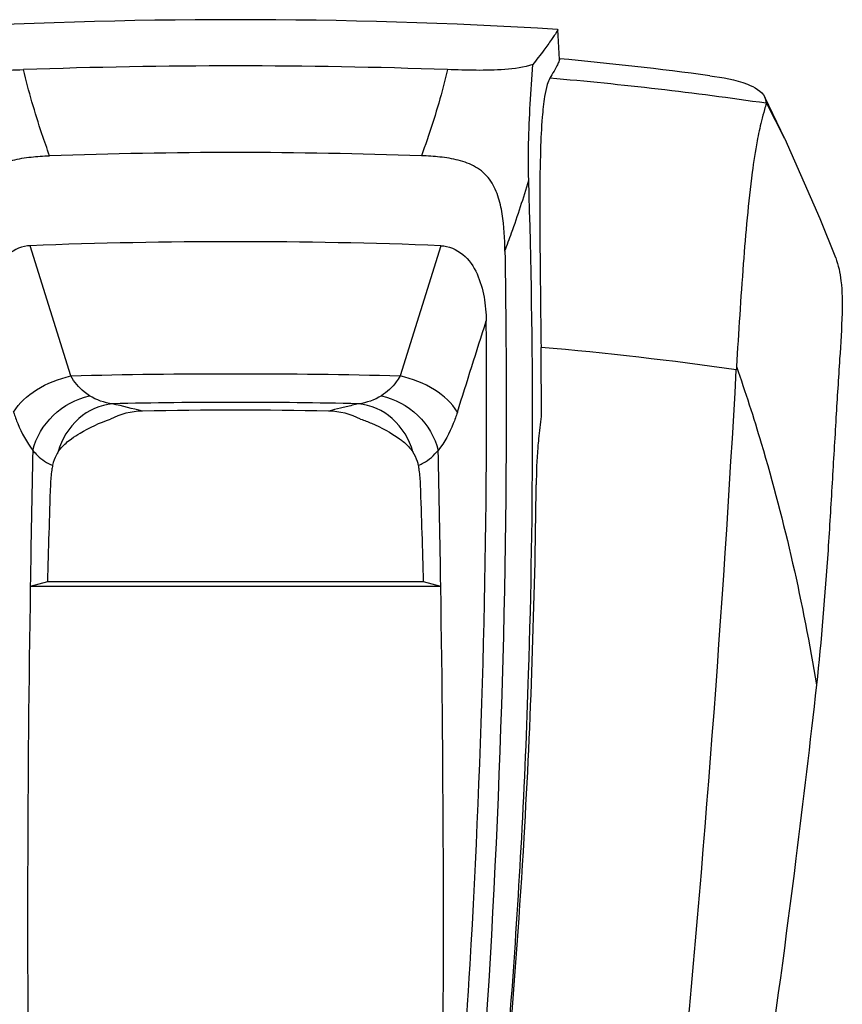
# Model space of a CAD drawing. Header units: millimetres. Extents: x 0 to 4000, y 0 to 3000.
# Tile 144 of 170: x 1970 to 2201, y 2023 to 2299. Entities that reach past the tile are written whole.
import ezdxf

# ---------------------------------------------------------------- set-up
doc = ezdxf.new("R2010")
doc.units = ezdxf.units.MM
doc.header["$LTSCALE"] = 219.99956
doc.layers.get('0').update_dxf_attribs({"linetype": 'CONTINUOUS'})

msp = doc.modelspace()

# ---------------------------------------------------------------- linework, layer by layer
at = {"color": 7, "linetype": 'CONTINUOUS'}
for p, q in [((2121.02, 2295.94), (2121.12, 2295.89)), ((2121.54, 2287.51), (2121.14, 2295.89)), ((2184.79, 2265.23), (2179.15, 2276.93)), ((2179.15, 2276.93), (2179.51, 2275.58)), ((2184.8, 2265.21), (2184.79, 2265.23)), ((2088.27, 2235.3), (2076.91, 2198.78)), ((1978.02, 2141.06), (1973.2, 2139.79)), ((2088.28, 2139.79), (1973.2, 2139.79)), ((2083.46, 2141.06), (1978.02, 2141.06)), ((2088.28, 2139.79), (2083.46, 2141.06))]:
    msp.add_line(p, q, dxfattribs=at)
at = {"color": 9, "linetype": 'CONTINUOUS'}
for p, q in [((2184.79, 2265.23), (2179.51, 2275.58)), ((1984.56, 2198.78), (1973.21, 2235.3))]:
    msp.add_line(p, q, dxfattribs=at)
at = {"color": 7, "linetype": 'CONTINUOUS'}
msp.add_lwpolyline([(2199, 2231.92), (2194.67, 2242.87), (2184.8, 2265.21)], dxfattribs=at)
for centre, radius, start, end in [((2030.74, 798.66), 1500, 86.54842, 93.45158), ((2030.74, 577.67), 1708.04, 88.00553, 91.99445), ((2030.78, 1291.85), 1000, 82.35933, 84.79106), ((2030.74, 760.97), 1500.45, 88.00948, 91.99052), ((2030.74, 760.55), 1475.88, 87.76614, 92.23386), ((36.05, 2183.31), 2080.47, 0.11466, 0.64701), ((2337.98, 2191.58), 167.08, 176.6282, 176.9354), ((2030.74, 797.7), 1391.49, 88.92556, 91.07444), ((1388.22, 2275.64), 733.62, 352.6022, 353.09717), ((7972.44, 2044.57), 6000, 178.726345, 179.090689), ((-3910.96, 2044.57), 6000, 0.909311, 1.273655), ((5200.85, 2055.98), 3223.96, 178.00368, 178.48782), ((-1139.38, 2055.98), 3223.96, 1.51218, 1.99632), ((4.95, 2190.84), 2110.22, 356.6974, 359.38751), ((8012.27, 2044.49), 6039.82, 179.09593, 180.630422), ((-3902.13, 2044.61), 5991.17, 359.363361, 0.910314), ((28.65, 2189.41), 2086.47, 353.39926, 356.69915)]:
    msp.add_arc(centre, radius, start, end, dxfattribs=at)
at = {"color": 9, "linetype": 'CONTINUOUS'}
for centre, radius, start, end in [((2031.7, 1265.05), 1020.93, 81.67677, 85.10142), ((2030.95, 1222.34), 988.16, 81.84411, 85.03975), ((2030.74, 280.97), 1918.36, 88.62073, 91.37927), ((2030.74, 692.43), 1498.95, 88.68142, 91.31857)]:
    msp.add_arc(centre, radius, start, end, dxfattribs=at)
at = {"color": 7, "linetype": 'CONTINUOUS'}
for points, knots in [([(2121.14, 2295.89), (2121.15, 2295.78), (2120.93, 2295.49), (2120.64, 2294.93), (2120.05, 2294.1), (2118.9, 2292.46), (2116.89, 2289.74), (2115.13, 2287.41), (2114.11, 2286.06)], [0, 0, 0, 0, 0.026474, 0.080815, 0.163406, 0.27425, 0.580729, 1, 1, 1, 1]), ([(1947.37, 2286.06), (1949.91, 2285.25), (1957.94, 2284.21), (1965.95, 2284.49), (1971.29, 2284.68)], [0, 0, 0, 0, 0.332421, 1, 1, 1, 1]), ([(2114.11, 2286.06), (2111.57, 2285.25), (2103.54, 2284.21), (2095.53, 2284.49), (2090.18, 2284.68)], [0, 0, 0, 0, 0.332377, 1, 1, 1, 1]), ([(2112.94, 2253.73), (2112.84, 2257.14), (2112.85, 2267.93), (2113.58, 2278.7), (2114.11, 2286.06)], [0, 0, 0, 0, 0.316367, 1, 1, 1, 1]), ([(2121.55, 2287.51), (2121.6, 2287.29), (2121.27, 2286.67), (2120.81, 2285.6), (2119.95, 2284.05), (2119.27, 2282.9), (2118.88, 2282.25)], [0, 0, 0, 0, 0.115521, 0.319979, 0.61397, 1, 1, 1, 1]), ([(2163.74, 2282.97), (2167.31, 2282.49), (2172.67, 2281.6), (2178.27, 2278.75), (2179.16, 2276.93)], [0, 0, 0, 0, 0.63964, 1, 1, 1, 1]), ([(2118.88, 2282.25), (2118.55, 2281.71), (2117.94, 2280.01), (2117.21, 2276.35), (2116.58, 2270.23), (2115.95, 2256.51), (2116.05, 2234.99), (2116.28, 2216.54), (2116.39, 2206.8)], [0, 0, 0, 0, 0.025216, 0.070636, 0.147836, 0.268603, 0.614432, 1, 1, 1, 1]), ([(2179.49, 2275.23), (2179.38, 2274.64), (2178.89, 2273), (2177.96, 2269.51), (2176.71, 2263.65), (2174.73, 2250.33), (2172.95, 2229.2), (2171.75, 2211.02), (2171.19, 2201.4)], [0, 0, 0, 0, 0.023962, 0.068947, 0.145594, 0.265407, 0.611525, 1, 1, 1, 1]), ([(1955.2, 2233.81), (1955.26, 2237.28), (1955.51, 2242.52), (1956.99, 2249.33), (1959.23, 2254.14), (1963.28, 2257.66), (1968.25, 2259.42), (1973.4, 2260.25), (1976.88, 2260.46), (1978.62, 2260.52)], [0, 0, 0, 0, 0.250292, 0.375427, 0.500217, 0.624669, 0.749583, 0.874755, 1, 1, 1, 1]), ([(2106.28, 2233.82), (2106.22, 2237.3), (2105.97, 2242.54), (2104.49, 2249.34), (2102.24, 2254.14), (2098.2, 2257.66), (2093.23, 2259.42), (2088.07, 2260.25), (2084.59, 2260.46), (2082.86, 2260.52)], [0, 0, 0, 0, 0.250296, 0.375428, 0.500217, 0.624667, 0.749582, 0.874756, 1, 1, 1, 1]), ([(2110.97, 2069.28), (2111.78, 2084.59), (2114.39, 2146.03), (2114.39, 2207.58), (2112.94, 2253.73)], [0, 0, 0, 0, 0.249265, 1, 1, 1, 1]), ([(1973.21, 2235.3), (1970.99, 2235.21), (1966.51, 2233.32), (1962.7, 2227.52), (1960.86, 2220.96), (1960.48, 2216.44), (1960.46, 2214.18)], [0, 0, 0, 0, 0.247463, 0.497293, 0.748472, 1, 1, 1, 1]), ([(2088.27, 2235.3), (2090.49, 2235.21), (2094.97, 2233.32), (2098.78, 2227.51), (2100.62, 2220.96), (2101, 2216.43), (2101.02, 2214.17)], [0, 0, 0, 0, 0.247462, 0.497292, 0.748471, 1, 1, 1, 1]), ([(2106.28, 2233.82), (2106.65, 2210.73), (2106.93, 2118.81), (2102.48, 2026.87), (2096.49, 1958.3)], [0, 0, 0, 0, 0.251191, 1, 1, 1, 1]), ([(2199, 2231.92), (2199.78, 2229.86), (2200.82, 2224.66), (2200.89, 2215.15), (2200.02, 2202.37), (2199.04, 2186.52), (2198, 2168.64), (2196.52, 2143.64), (2194.99, 2124.76), (2193.62, 2112.18)], [0, 0, 0, 0, 0.05505, 0.130738, 0.237089, 0.37472, 0.527297, 0.684199, 1, 1, 1, 1]), ([(2092.31, 1974.19), (2093.93, 1994.05), (2099.54, 2073.91), (2101.53, 2154.03), (2101.02, 2214.17)], [0, 0, 0, 0, 0.248783, 1, 1, 1, 1]), ([(2148.48, 1927.76), (2151.01, 1950.39), (2160.47, 2041.14), (2167.34, 2132.15), (2171.14, 2200.51)], [0, 0, 0, 0, 0.249593, 1, 1, 1, 1]), ([(1984.74, 2181.18), (1985.52, 2181.73), (1988.95, 2183.95), (1992.7, 2185.68), (1995.66, 2186.68)], [0, 0, 0, 0, 0.233922, 1, 1, 1, 1]), ([(2065.82, 2186.68), (2066.85, 2186.33), (2070.67, 2184.88), (2074.29, 2182.9), (2076.74, 2181.18)], [0, 0, 0, 0, 0.267331, 1, 1, 1, 1]), ([(1981.03, 2177.5), (1981.29, 2177.88), (1982.35, 2179.28), (1983.68, 2180.44), (1984.74, 2181.18)], [0, 0, 0, 0, 0.261334, 1, 1, 1, 1]), ([(2076.74, 2181.18), (2077.08, 2180.94), (2078.48, 2179.89), (2079.71, 2178.6), (2080.45, 2177.5)], [0, 0, 0, 0, 0.241122, 1, 1, 1, 1]), ([(2115.73, 2181.18), (2115.63, 2180.38), (2115.19, 2176.08), (2115.09, 2171.77), (2115.05, 2168.27)], [0, 0, 0, 0, 0.188959, 1, 1, 1, 1]), ([(1981.03, 2177.5), (1980.85, 2177.23), (1980.14, 2176.06), (1979.65, 2174.76), (1979.45, 2173.74)], [0, 0, 0, 0, 0.239987, 1, 1, 1, 1]), ([(2082.03, 2173.74), (2081.96, 2174.09), (2081.62, 2175.41), (2081.01, 2176.66), (2080.45, 2177.5)], [0, 0, 0, 0, 0.261175, 1, 1, 1, 1]), ([(1979.45, 2173.74), (1979.36, 2173.3), (1979.05, 2171.5), (1978.9, 2169.67), (1978.85, 2168.28)], [0, 0, 0, 0, 0.243289, 1, 1, 1, 1]), ([(2082.62, 2168.28), (2082.58, 2169.67), (2082.43, 2171.5), (2082.11, 2173.3), (2082.03, 2173.74)], [0, 0, 0, 0, 0.756715, 1, 1, 1, 1]), ([(2193.62, 2112.18), (2191.8, 2095.94), (2184.59, 2035.03), (2175.81, 1974.3), (2168.52, 1929.9)], [0, 0, 0, 0, 0.266403, 1, 1, 1, 1]), ([(2101.83, 1955.38), (2102.85, 1964.84), (2106.66, 2002.74), (2109.45, 2040.74), (2110.97, 2069.28)], [0, 0, 0, 0, 0.249656, 1, 1, 1, 1])]:
    msp.add_open_spline(points, degree=3, knots=knots, dxfattribs=at)
at = {"color": 9, "linetype": 'CONTINUOUS'}
for points, knots in [([(1978.62, 2260.52), (1977.88, 2262.56), (1975.09, 2270.5), (1972.74, 2278.6), (1971.29, 2284.68)], [0, 0, 0, 0, 0.257682, 1, 1, 1, 1]), ([(2090.18, 2284.68), (2089.71, 2282.69), (2087.63, 2274.53), (2085.04, 2266.51), (2082.86, 2260.52)], [0, 0, 0, 0, 0.242533, 1, 1, 1, 1]), ([(2106.28, 2233.86), (2106.92, 2235.54), (2109.35, 2242.08), (2111.51, 2248.72), (2112.95, 2253.7)], [0, 0, 0, 0, 0.256511, 1, 1, 1, 1]), ([(2171.19, 2201.4), (2173.67, 2194.31), (2183.08, 2165.09), (2189.85, 2135.05), (2193.62, 2112.18)], [0, 0, 0, 0, 0.244883, 1, 1, 1, 1]), ([(1968.54, 2188.62), (1969.99, 2191.23), (1975.09, 2195.67), (1981.18, 2198.04), (1984.56, 2198.78)], [0, 0, 0, 0, 0.462657, 1, 1, 1, 1]), ([(1989.84, 2193.25), (1989.31, 2193.58), (1987.24, 2195.08), (1985.54, 2197.1), (1984.56, 2198.78)], [0, 0, 0, 0, 0.24203, 1, 1, 1, 1]), ([(2076.92, 2198.78), (2076.58, 2198.2), (2075.16, 2196.06), (2073.24, 2194.26), (2071.64, 2193.25)], [0, 0, 0, 0, 0.260426, 1, 1, 1, 1]), ([(2092.94, 2188.62), (2091.49, 2191.23), (2086.39, 2195.67), (2080.3, 2198.04), (2076.91, 2198.78)], [0, 0, 0, 0, 0.462659, 1, 1, 1, 1]), ([(1973.93, 2177.94), (1974.78, 2181.62), (1979, 2188.55), (1986.06, 2192.43), (1989.84, 2193.24)], [0, 0, 0, 0, 0.494826, 1, 1, 1, 1]), ([(2071.64, 2193.24), (2075.41, 2192.43), (2082.48, 2188.55), (2086.7, 2181.62), (2087.55, 2177.94)], [0, 0, 0, 0, 0.505173, 1, 1, 1, 1]), ([(1996.27, 2190.97), (1992.83, 2190.7), (1985.83, 2187.53), (1982, 2181.02), (1981.03, 2177.5)], [0, 0, 0, 0, 0.485611, 1, 1, 1, 1]), ([(2080.45, 2177.5), (2079.48, 2181.02), (2075.65, 2187.53), (2068.65, 2190.7), (2065.21, 2190.97)], [0, 0, 0, 0, 0.514348, 1, 1, 1, 1]), ([(1968.54, 2188.62), (1968.87, 2187.54), (1970.23, 2183.78), (1972.18, 2180.21), (1973.93, 2177.94)], [0, 0, 0, 0, 0.282281, 1, 1, 1, 1]), ([(2092.94, 2188.62), (2092.6, 2187.55), (2091.25, 2183.79), (2089.36, 2180.17), (2087.55, 2177.94)], [0, 0, 0, 0, 0.282136, 1, 1, 1, 1]), ([(1973.92, 2177.94), (1974.34, 2177.43), (1975.89, 2175.71), (1977.87, 2174.3), (1979.45, 2173.74)], [0, 0, 0, 0, 0.279835, 1, 1, 1, 1]), ([(2082.03, 2173.74), (2082.52, 2173.92), (2084.65, 2174.89), (2086.41, 2176.54), (2087.55, 2177.94)], [0, 0, 0, 0, 0.225786, 1, 1, 1, 1])]:
    msp.add_open_spline(points, degree=3, knots=knots, dxfattribs=at)
at = {"color": 7, "linetype": 'CONTINUOUS'}
for points in [[(2179.49, 2275.23), (2179.51, 2275.34), (2179.51, 2275.46), (2179.51, 2275.58)], [(2092.94, 2188.62), (2095.64, 2197.15), (2098.33, 2205.67), (2101.02, 2214.2)], [(2004.65, 2188.94), (2001.56, 2188.88), (1998.39, 2188.12), (1995.66, 2186.68)], [(2004.65, 2188.94), (2001.85, 2189.61), (1999.06, 2190.31), (1996.27, 2190.97)], [(2060.16, 2189.75), (2059.05, 2189.48), (2057.94, 2189.21), (2056.83, 2188.94)], [(2065.82, 2186.68), (2063.08, 2188.12), (2059.92, 2188.88), (2056.83, 2188.94)], [(2061.76, 2190.14), (2061.23, 2190.01), (2060.69, 2189.88), (2060.16, 2189.75)], [(2065.21, 2190.97), (2064.06, 2190.7), (2062.91, 2190.42), (2061.76, 2190.14)]]:
    msp.add_open_spline(points, degree=3, dxfattribs=at)
at = {"color": 9, "linetype": 'CONTINUOUS'}
for points in [[(1996.21, 2190.98), (1993.97, 2191.25), (1991.74, 2192.04), (1989.84, 2193.25)], [(2071.64, 2193.25), (2069.74, 2192.04), (2067.51, 2191.25), (2065.27, 2190.98)]]:
    msp.add_open_spline(points, degree=3, dxfattribs=at)

doc.saveas('drawing.dxf')
